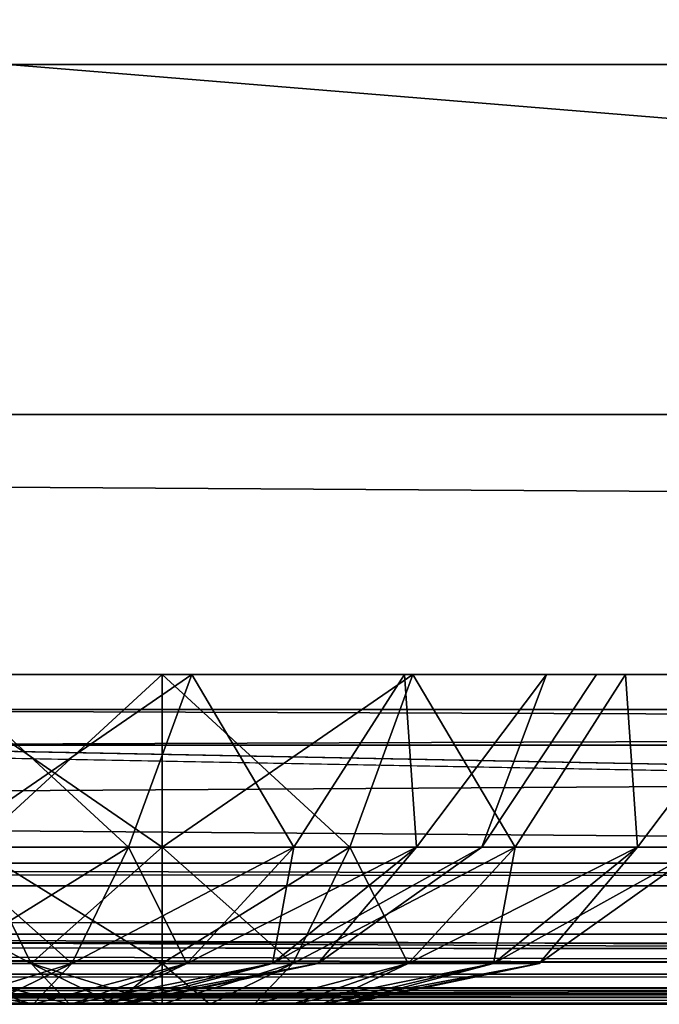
# Model space of a CAD drawing. Header units: millimetres. Extents: x -125 to 125, y -4 to 53.
# Tile 22 of 140: x -83.73 to -81.56, y -2 to 1.34. Entities that reach past the tile are written whole.
import ezdxf

# ---------------------------------------------------------------- set-up
doc = ezdxf.new("R2010")
doc.units = ezdxf.units.MM
doc.header["$LTSCALE"] = 65.185185
for name, color, linetype in [('1', 7, 'CONTINUOUS'), ('14', 7, 'CONTINUOUS'), ('169', 7, 'CONTINUOUS'), ('170', 7, 'CONTINUOUS'), ('171', 7, 'CONTINUOUS'), ('18', 7, 'CONTINUOUS'), ('2', 7, 'CONTINUOUS'), ('20', 7, 'CONTINUOUS'), ('205', 7, 'CONTINUOUS'), ('207', 7, 'CONTINUOUS'), ('209', 7, 'CONTINUOUS'), ('211', 7, 'CONTINUOUS'), ('224', 7, 'CONTINUOUS'), ('225', 7, 'CONTINUOUS'), ('230', 7, 'CONTINUOUS'), ('231', 7, 'CONTINUOUS'), ('257', 7, 'CONTINUOUS'), ('258', 7, 'CONTINUOUS'), ('4', 7, 'CONTINUOUS'), ('505', 7, 'CONTINUOUS'), ('507', 7, 'CONTINUOUS'), ('509', 7, 'CONTINUOUS'), ('6', 7, 'CONTINUOUS')]:
    doc.layers.add(name, color=color, linetype=linetype)

msp = doc.modelspace()

# ---------------------------------------------------------------- linework, layer by layer
at = {"layer": '1', "color": 7, "linetype": 'Continuous'}
for points in [[(-123.8345, -2, -124.334), (-41.8745, -2, -124.334), (-122.9176, -2, -122.9176), (-123.8345, -2, -124.334)], [(-68.5248, -2, 122.5202), (-123.8345, -2, 124.334), (-95.8279, -2, 122.6915), (-68.5248, -2, 122.5202)], [(-42.0544, -2, 123.1456), (-123.8345, -2, 124.334), (-68.5248, -2, 122.5202), (-42.0544, -2, 123.1456)], [(-42.0544, -2, 123.762), (-123.8345, -2, 124.334), (-42.0544, -2, 123.1456), (-42.0544, -2, 123.762)], [(-42.0073, -2, 124.0654), (-123.8345, -2, 124.334), (-42.0544, -2, 123.762), (-42.0073, -2, 124.0654)], [(-41.8745, -2, 124.334), (-123.8345, -2, 124.334), (-42.0073, -2, 124.0654), (-41.8745, -2, 124.334)], [(-122.9176, -2, -122.9176), (-41.8745, -2, -124.334), (-95.8564, -2, -122.6916), (-122.9176, -2, -122.9176)], [(-95.8564, -2, -122.6916), (-41.8745, -2, -124.334), (-68.7932, -2, -122.5215), (-95.8564, -2, -122.6916)]]:
    msp.add_3dface(points, dxfattribs=at)
at = {"layer": '14', "color": 7, "linetype": 'Continuous'}
for points in [[(-123.8345, -1.5218, -124.8336), (123.8345, -1.5218, -124.8336), (123.8345, -1.7623, -124.7597), (-123.8345, -1.5218, -124.8336)], [(-123.8345, -1.5218, -124.8336), (123.8345, -1.7623, -124.7597), (-123.8345, -1.7623, -124.7597), (-123.8345, -1.5218, -124.8336)], [(123.8345, -1.7623, -124.7597), (123.8345, -1.9366, -124.5777), (-123.8345, -1.7623, -124.7597), (123.8345, -1.7623, -124.7597)], [(41.0668, -1.9508, -124.5504), (38.9332, -1.9508, -124.5504), (-123.8345, -1.7623, -124.7597), (41.0668, -1.9508, -124.5504)], [(123.8345, -1.9366, -124.5777), (41.0668, -1.9508, -124.5504), (-123.8345, -1.7623, -124.7597), (123.8345, -1.9366, -124.5777)], [(-123.8345, -1.9366, -124.5777), (-123.8345, -1.7623, -124.7597), (-41.0668, -1.9508, -124.5504), (-123.8345, -1.9366, -124.5777)], [(-38.9332, -1.9508, -124.5504), (-41.0668, -1.9508, -124.5504), (-123.8345, -1.7623, -124.7597), (-38.9332, -1.9508, -124.5504)], [(38.9332, -1.9508, -124.5504), (-38.9332, -1.9508, -124.5504), (-123.8345, -1.7623, -124.7597), (38.9332, -1.9508, -124.5504)], [(-41.8745, -2, -124.334), (-123.8345, -1.9366, -124.5777), (-41.7134, -1.9917, -124.425), (-41.8745, -2, -124.334)], [(-41.8745, -2, -124.334), (-123.8345, -2, -124.334), (-123.8345, -1.9366, -124.5777), (-41.8745, -2, -124.334)], [(-41.2741, -1.9561, -124.539), (-123.8345, -1.9366, -124.5777), (-41.0668, -1.9508, -124.5504), (-41.2741, -1.9561, -124.539)], [(-41.4902, -1.9714, -124.5008), (-123.8345, -1.9366, -124.5777), (-41.2741, -1.9561, -124.539), (-41.4902, -1.9714, -124.5008)], [(-41.7134, -1.9917, -124.425), (-123.8345, -1.9366, -124.5777), (-41.4902, -1.9714, -124.5008), (-41.7134, -1.9917, -124.425)]]:
    msp.add_3dface(points, dxfattribs=at)
at = {"layer": '169', "color": 7, "linetype": 'Continuous'}
for points in [[(-83.7917, -2, 45.1872), (-83.6923, -2, 45.0577), (-83.7917, -2, 45.8128), (-83.7917, -2, 45.1872)], [(-83.7917, -2, 45.8128), (-83.6923, -2, 45.0577), (-83.6923, -2, 45.9423), (-83.7917, -2, 45.8128)], [(-83.6923, -2, 45.0577), (-83.5628, -2, 44.9583), (-83.6923, -2, 45.9423), (-83.6923, -2, 45.0577)], [(-83.6923, -2, 45.9423), (-83.5628, -2, 44.9583), (-83.5628, -2, 46.0417), (-83.6923, -2, 45.9423)], [(-83.5628, -2, 46.0417), (-83.4119, -2, 44.8958), (-83.4119, -2, 46.1042), (-83.5628, -2, 46.0417)], [(-83.5628, -2, 44.9583), (-83.4119, -2, 44.8958), (-83.5628, -2, 46.0417), (-83.5628, -2, 44.9583)], [(-83.4119, -2, 44.8958), (-83.25, -2, 44.8744), (-83.4119, -2, 46.1042), (-83.4119, -2, 44.8958)], [(-83.4119, -2, 46.1042), (-83.25, -2, 44.8744), (-83.25, -2, 46.1256), (-83.4119, -2, 46.1042)], [(-83.25, -2, 46.1256), (-83.25, -2, 44.8744), (-83.0881, -2, 44.8958), (-83.25, -2, 46.1256)], [(-83.0881, -2, 46.1042), (-83.25, -2, 46.1256), (-83.0881, -2, 44.8958), (-83.0881, -2, 46.1042)], [(-82.9372, -2, 44.9583), (-83.0881, -2, 46.1042), (-83.0881, -2, 44.8958), (-82.9372, -2, 44.9583)], [(-82.9372, -2, 46.0417), (-83.0881, -2, 46.1042), (-82.9372, -2, 44.9583), (-82.9372, -2, 46.0417)], [(-82.8077, -2, 45.0577), (-82.9372, -2, 46.0417), (-82.9372, -2, 44.9583), (-82.8077, -2, 45.0577)], [(-82.8077, -2, 45.9423), (-82.9372, -2, 46.0417), (-82.8077, -2, 45.0577), (-82.8077, -2, 45.9423)], [(-82.7083, -2, 45.8128), (-82.8077, -2, 45.9423), (-82.7083, -2, 45.1872), (-82.7083, -2, 45.8128)], [(-82.7083, -2, 45.1872), (-82.8077, -2, 45.9423), (-82.8077, -2, 45.0577), (-82.7083, -2, 45.1872)], [(-82.6458, -2, 45.6619), (-82.7083, -2, 45.8128), (-82.6458, -2, 45.3381), (-82.6458, -2, 45.6619)], [(-82.6458, -2, 45.3381), (-82.7083, -2, 45.8128), (-82.7083, -2, 45.1872), (-82.6458, -2, 45.3381)], [(-82.6244, -2, 45.5), (-82.6458, -2, 45.6619), (-82.6458, -2, 45.3381), (-82.6244, -2, 45.5)]]:
    msp.add_3dface(points, dxfattribs=at)
at = {"layer": '170', "color": 7, "linetype": 'Continuous'}
for points in [[(-83.25, -0.8814, 47.723), (-82.6131, -1.4666, 47.2498), (-82.3993, -0.8814, 47.5538), (-83.25, -0.8814, 47.723)], [(-83.25, -1.4666, 47.3621), (-82.6131, -1.4666, 47.2498), (-83.25, -0.8814, 47.723), (-83.25, -1.4666, 47.3621)], [(-83.25, -1.4666, 43.6379), (-83.25, -0.8814, 43.277), (-82.3993, -0.8814, 43.4462), (-83.25, -1.4666, 43.6379)], [(-82.6131, -1.4666, 43.7502), (-83.25, -1.4666, 43.6379), (-82.3993, -0.8814, 43.4462), (-82.6131, -1.4666, 43.7502)], [(-82.0531, -1.4666, 44.0736), (-82.6131, -1.4666, 43.7502), (-82.3993, -0.8814, 43.4462), (-82.0531, -1.4666, 44.0736)], [(-82.6131, -1.4666, 47.2498), (-82.0531, -1.4666, 46.9264), (-82.3993, -0.8814, 47.5538), (-82.6131, -1.4666, 47.2498)], [(-81.6781, -0.8814, 43.9281), (-82.0531, -1.4666, 44.0736), (-82.3993, -0.8814, 43.4462), (-81.6781, -0.8814, 43.9281)], [(-82.3993, -0.8814, 47.5538), (-82.0531, -1.4666, 46.9264), (-81.6781, -0.8814, 47.0719), (-82.3993, -0.8814, 47.5538)], [(-81.6374, -1.4666, 44.569), (-82.0531, -1.4666, 44.0736), (-81.6781, -0.8814, 43.9281), (-81.6374, -1.4666, 44.569)], [(-82.0531, -1.4666, 46.9264), (-81.6374, -1.4666, 46.431), (-81.6781, -0.8814, 47.0719), (-82.0531, -1.4666, 46.9264)], [(-81.1962, -0.8814, 44.6493), (-81.6374, -1.4666, 44.569), (-81.6781, -0.8814, 43.9281), (-81.1962, -0.8814, 44.6493)], [(-81.6781, -0.8814, 47.0719), (-81.6374, -1.4666, 46.431), (-81.1962, -0.8814, 46.3507), (-81.6781, -0.8814, 47.0719)], [(-81.4162, -1.4666, 45.1767), (-81.6374, -1.4666, 44.569), (-81.1962, -0.8814, 44.6493), (-81.4162, -1.4666, 45.1767)], [(-81.6374, -1.4666, 46.431), (-81.4162, -1.4666, 45.8233), (-81.1962, -0.8814, 46.3507), (-81.6374, -1.4666, 46.431)], [(-82.806, -1.8612, 44.28), (-83.25, -1.8612, 44.2017), (-82.6131, -1.4666, 43.7502), (-82.806, -1.8612, 44.28)], [(-83.25, -1.8612, 44.2017), (-83.25, -1.4666, 43.6379), (-82.6131, -1.4666, 43.7502), (-83.25, -1.8612, 44.2017)], [(-83.25, -1.4666, 47.3621), (-82.806, -1.8612, 46.72), (-82.6131, -1.4666, 47.2498), (-83.25, -1.4666, 47.3621)], [(-83.25, -1.8612, 46.7983), (-82.806, -1.8612, 46.72), (-83.25, -1.4666, 47.3621), (-83.25, -1.8612, 46.7983)], [(-82.4155, -1.8612, 44.5055), (-82.806, -1.8612, 44.28), (-82.0531, -1.4666, 44.0736), (-82.4155, -1.8612, 44.5055)], [(-82.0531, -1.4666, 44.0736), (-82.806, -1.8612, 44.28), (-82.6131, -1.4666, 43.7502), (-82.0531, -1.4666, 44.0736)], [(-82.806, -1.8612, 46.72), (-82.4155, -1.8612, 46.4945), (-82.6131, -1.4666, 47.2498), (-82.806, -1.8612, 46.72)], [(-82.6131, -1.4666, 47.2498), (-82.4155, -1.8612, 46.4945), (-82.0531, -1.4666, 46.9264), (-82.6131, -1.4666, 47.2498)], [(-81.6374, -1.4666, 44.569), (-82.4155, -1.8612, 44.5055), (-82.0531, -1.4666, 44.0736), (-81.6374, -1.4666, 44.569)], [(-82.1257, -1.8612, 44.8509), (-82.4155, -1.8612, 44.5055), (-81.6374, -1.4666, 44.569), (-82.1257, -1.8612, 44.8509)], [(-82.4155, -1.8612, 46.4945), (-82.1257, -1.8612, 46.1491), (-82.0531, -1.4666, 46.9264), (-82.4155, -1.8612, 46.4945)], [(-81.4162, -1.4666, 45.1767), (-82.1257, -1.8612, 44.8509), (-81.6374, -1.4666, 44.569), (-81.4162, -1.4666, 45.1767)], [(-81.9715, -1.8612, 45.2746), (-82.1257, -1.8612, 44.8509), (-81.4162, -1.4666, 45.1767), (-81.9715, -1.8612, 45.2746)], [(-82.0531, -1.4666, 46.9264), (-82.1257, -1.8612, 46.1491), (-81.6374, -1.4666, 46.431), (-82.0531, -1.4666, 46.9264)], [(-82.1257, -1.8612, 46.1491), (-81.9715, -1.8612, 45.7254), (-81.6374, -1.4666, 46.431), (-82.1257, -1.8612, 46.1491)], [(-81.9715, -1.8612, 45.7254), (-81.9715, -1.8612, 45.2746), (-81.4162, -1.4666, 45.8233), (-81.9715, -1.8612, 45.7254)], [(-81.6374, -1.4666, 46.431), (-81.9715, -1.8612, 45.7254), (-81.4162, -1.4666, 45.8233), (-81.6374, -1.4666, 46.431)], [(-81.4162, -1.4666, 45.8233), (-81.9715, -1.8612, 45.2746), (-81.4162, -1.4666, 45.1767), (-81.4162, -1.4666, 45.8233)], [(-83.25, -1.8612, 46.7983), (-83.0881, -2, 46.1042), (-82.806, -1.8612, 46.72), (-83.25, -1.8612, 46.7983)], [(-83.25, -2, 46.1256), (-83.0881, -2, 46.1042), (-83.25, -1.8612, 46.7983), (-83.25, -2, 46.1256)], [(-82.806, -1.8612, 44.28), (-83.25, -2, 44.8744), (-83.25, -1.8612, 44.2017), (-82.806, -1.8612, 44.28)], [(-83.0881, -2, 44.8958), (-83.25, -2, 44.8744), (-82.806, -1.8612, 44.28), (-83.0881, -2, 44.8958)], [(-83.0881, -2, 46.1042), (-82.9372, -2, 46.0417), (-82.806, -1.8612, 46.72), (-83.0881, -2, 46.1042)], [(-82.9372, -2, 44.9583), (-83.0881, -2, 44.8958), (-82.806, -1.8612, 44.28), (-82.9372, -2, 44.9583)], [(-82.806, -1.8612, 46.72), (-82.9372, -2, 46.0417), (-82.4155, -1.8612, 46.4945), (-82.806, -1.8612, 46.72)], [(-82.9372, -2, 46.0417), (-82.8077, -2, 45.9423), (-82.4155, -1.8612, 46.4945), (-82.9372, -2, 46.0417)], [(-82.4155, -1.8612, 44.5055), (-82.9372, -2, 44.9583), (-82.806, -1.8612, 44.28), (-82.4155, -1.8612, 44.5055)], [(-82.8077, -2, 45.0577), (-82.9372, -2, 44.9583), (-82.4155, -1.8612, 44.5055), (-82.8077, -2, 45.0577)], [(-82.8077, -2, 45.9423), (-82.7083, -2, 45.8128), (-82.4155, -1.8612, 46.4945), (-82.8077, -2, 45.9423)], [(-82.1257, -1.8612, 44.8509), (-82.8077, -2, 45.0577), (-82.4155, -1.8612, 44.5055), (-82.1257, -1.8612, 44.8509)], [(-82.7083, -2, 45.1872), (-82.8077, -2, 45.0577), (-82.1257, -1.8612, 44.8509), (-82.7083, -2, 45.1872)], [(-82.4155, -1.8612, 46.4945), (-82.7083, -2, 45.8128), (-82.1257, -1.8612, 46.1491), (-82.4155, -1.8612, 46.4945)], [(-82.7083, -2, 45.8128), (-82.6458, -2, 45.6619), (-82.1257, -1.8612, 46.1491), (-82.7083, -2, 45.8128)], [(-81.9715, -1.8612, 45.2746), (-82.7083, -2, 45.1872), (-82.1257, -1.8612, 44.8509), (-81.9715, -1.8612, 45.2746)], [(-82.6458, -2, 45.3381), (-82.7083, -2, 45.1872), (-81.9715, -1.8612, 45.2746), (-82.6458, -2, 45.3381)], [(-82.6244, -2, 45.5), (-82.6458, -2, 45.3381), (-81.9715, -1.8612, 45.2746), (-82.6244, -2, 45.5)], [(-82.1257, -1.8612, 46.1491), (-82.6458, -2, 45.6619), (-81.9715, -1.8612, 45.7254), (-82.1257, -1.8612, 46.1491)], [(-82.6458, -2, 45.6619), (-82.6244, -2, 45.5), (-81.9715, -1.8612, 45.7254), (-82.6458, -2, 45.6619)], [(-81.9715, -1.8612, 45.7254), (-82.6244, -2, 45.5), (-81.9715, -1.8612, 45.2746), (-81.9715, -1.8612, 45.7254)]]:
    msp.add_3dface(points, dxfattribs=at)
at = {"layer": '171', "color": 7, "linetype": 'Continuous'}
for points in [[(-83.25, -0.8814, 43.277), (-83.8869, -1.4666, 43.7502), (-84.1007, -0.8814, 43.4462), (-83.25, -0.8814, 43.277)], [(-83.8869, -1.4666, 47.2498), (-83.25, -1.4666, 47.3621), (-84.1007, -0.8814, 47.5538), (-83.8869, -1.4666, 47.2498)], [(-83.25, -1.4666, 47.3621), (-83.25, -0.8814, 47.723), (-84.1007, -0.8814, 47.5538), (-83.25, -1.4666, 47.3621)], [(-83.25, -0.8814, 43.277), (-83.25, -1.4666, 43.6379), (-83.8869, -1.4666, 43.7502), (-83.25, -0.8814, 43.277)], [(-84.0845, -1.8612, 46.4945), (-83.694, -1.8612, 46.72), (-84.4469, -1.4666, 46.9264), (-84.0845, -1.8612, 46.4945)], [(-84.4469, -1.4666, 46.9264), (-83.694, -1.8612, 46.72), (-83.8869, -1.4666, 47.2498), (-84.4469, -1.4666, 46.9264)], [(-83.694, -1.8612, 44.28), (-84.0845, -1.8612, 44.5055), (-83.8869, -1.4666, 43.7502), (-83.694, -1.8612, 44.28)], [(-83.25, -1.4666, 43.6379), (-83.694, -1.8612, 44.28), (-83.8869, -1.4666, 43.7502), (-83.25, -1.4666, 43.6379)], [(-83.694, -1.8612, 46.72), (-83.25, -1.8612, 46.7983), (-83.8869, -1.4666, 47.2498), (-83.694, -1.8612, 46.72)], [(-83.25, -1.8612, 46.7983), (-83.25, -1.4666, 47.3621), (-83.8869, -1.4666, 47.2498), (-83.25, -1.8612, 46.7983)], [(-83.25, -1.4666, 43.6379), (-83.25, -1.8612, 44.2017), (-83.694, -1.8612, 44.28), (-83.25, -1.4666, 43.6379)], [(-83.7917, -2, 45.8128), (-83.6923, -2, 45.9423), (-84.3743, -1.8612, 46.1491), (-83.7917, -2, 45.8128)], [(-84.3743, -1.8612, 46.1491), (-83.6923, -2, 45.9423), (-84.0845, -1.8612, 46.4945), (-84.3743, -1.8612, 46.1491)], [(-83.6923, -2, 45.0577), (-83.7917, -2, 45.1872), (-84.0845, -1.8612, 44.5055), (-83.6923, -2, 45.0577)], [(-83.694, -1.8612, 44.28), (-83.5628, -2, 44.9583), (-84.0845, -1.8612, 44.5055), (-83.694, -1.8612, 44.28)], [(-83.5628, -2, 44.9583), (-83.6923, -2, 45.0577), (-84.0845, -1.8612, 44.5055), (-83.5628, -2, 44.9583)], [(-83.6923, -2, 45.9423), (-83.5628, -2, 46.0417), (-84.0845, -1.8612, 46.4945), (-83.6923, -2, 45.9423)], [(-84.0845, -1.8612, 46.4945), (-83.5628, -2, 46.0417), (-83.694, -1.8612, 46.72), (-84.0845, -1.8612, 46.4945)], [(-83.25, -1.8612, 44.2017), (-83.4119, -2, 44.8958), (-83.694, -1.8612, 44.28), (-83.25, -1.8612, 44.2017)], [(-83.4119, -2, 44.8958), (-83.5628, -2, 44.9583), (-83.694, -1.8612, 44.28), (-83.4119, -2, 44.8958)], [(-83.5628, -2, 46.0417), (-83.4119, -2, 46.1042), (-83.694, -1.8612, 46.72), (-83.5628, -2, 46.0417)], [(-83.4119, -2, 46.1042), (-83.25, -2, 46.1256), (-83.694, -1.8612, 46.72), (-83.4119, -2, 46.1042)], [(-83.25, -2, 46.1256), (-83.25, -1.8612, 46.7983), (-83.694, -1.8612, 46.72), (-83.25, -2, 46.1256)], [(-83.25, -2, 44.8744), (-83.4119, -2, 44.8958), (-83.25, -1.8612, 44.2017), (-83.25, -2, 44.8744)]]:
    msp.add_3dface(points, dxfattribs=at)
at = {"layer": '18', "color": 7, "linetype": 'Continuous'}
for points in [[(123.8345, -1.5218, 124.8336), (-123.8345, -1.5218, 124.8336), (-123.8345, -1.7623, 124.7597), (123.8345, -1.5218, 124.8336)], [(123.8345, -1.5218, 124.8336), (-123.8345, -1.7623, 124.7597), (123.8345, -1.7623, 124.7597), (123.8345, -1.5218, 124.8336)], [(-123.8345, -1.7623, 124.7597), (-123.8345, -1.9366, 124.5777), (123.8345, -1.7623, 124.7597), (-123.8345, -1.7623, 124.7597)], [(-123.8345, -1.9366, 124.5777), (-41.0668, -1.9508, 124.5504), (123.8345, -1.7623, 124.7597), (-123.8345, -1.9366, 124.5777)], [(-123.8345, -1.9366, 124.5777), (-123.8345, -2, 124.334), (-41.0668, -1.9508, 124.5504), (-123.8345, -1.9366, 124.5777)], [(-41.0668, -1.9508, 124.5504), (-123.8345, -2, 124.334), (-41.2731, -1.956, 124.5391), (-41.0668, -1.9508, 124.5504)], [(-41.2731, -1.956, 124.5391), (-123.8345, -2, 124.334), (-41.5021, -1.9724, 124.4978), (-41.2731, -1.956, 124.5391)], [(-41.5021, -1.9724, 124.4978), (-123.8345, -2, 124.334), (-41.7201, -1.9922, 124.422), (-41.5021, -1.9724, 124.4978)], [(-123.8345, -2, 124.334), (-41.8745, -2, 124.334), (-41.7201, -1.9922, 124.422), (-123.8345, -2, 124.334)]]:
    msp.add_3dface(points, dxfattribs=at)
at = {"layer": '2', "color": 7, "linetype": 'Continuous'}
for points in [[(-123.901, 0, 124.9), (123.901, 0, 124.9), (-123.901, 0, -124.9), (-123.901, 0, 124.9)], [(-123.901, 0, -124.9), (123.901, 0, 124.9), (123.901, 0, -124.9), (-123.901, 0, -124.9)]]:
    msp.add_3dface(points, dxfattribs=at)
at = {"layer": '20', "color": 7, "linetype": 'Continuous'}
for points in [[(17.1336, -1, 120.1095), (-120.6472, -1, 119.9336), (120.6472, -1, 119.9336), (17.1336, -1, 120.1095)], [(-17.1336, -1, -120.1095), (-120.6472, -1, -119.9336), (-120.5945, -1, -120.2479), (-17.1336, -1, -120.1095)], [(120.6472, -1, -119.9336), (-120.6472, -1, -119.9336), (-17.1336, -1, -120.1095), (120.6472, -1, -119.9336)], [(120.3783, -1, -85.6675), (-120.6472, -1, -119.9336), (120.6472, -1, -119.9336), (120.3783, -1, -85.6675)], [(-120.3783, -1, -85.6675), (-120.6472, -1, -119.9336), (120.3783, -1, -85.6675), (-120.3783, -1, -85.6675)], [(-17.1336, -1, 120.1095), (-120.6472, -1, 119.9336), (17.1336, -1, 120.1095), (-17.1336, -1, 120.1095)], [(-51.4007, -1, 120.1991), (-120.6472, -1, 119.9336), (-17.1336, -1, 120.1095), (-51.4007, -1, 120.1991)], [(-120.5945, -1, 120.2479), (-120.6472, -1, 119.9336), (-51.4007, -1, 120.1991), (-120.5945, -1, 120.2479)], [(-120.6472, -1, 119.9336), (-120.3783, -1, 85.6675), (120.6472, -1, 119.9336), (-120.6472, -1, 119.9336)], [(-51.4007, -1, -120.1991), (-17.1336, -1, -120.1095), (-120.5945, -1, -120.2479), (-51.4007, -1, -120.1991)], [(-85.6675, -1, 120.3783), (-120.5945, -1, 120.2479), (-51.4007, -1, 120.1991), (-85.6675, -1, 120.3783)], [(-85.6675, -1, -120.3783), (-51.4007, -1, -120.1991), (-120.5945, -1, -120.2479), (-85.6675, -1, -120.3783)], [(120.1991, -1, -51.4007), (-120.3783, -1, -85.6675), (120.3783, -1, -85.6675), (120.1991, -1, -51.4007)], [(-120.1991, -1, -51.4007), (-120.3783, -1, -85.6675), (120.1991, -1, -51.4007), (-120.1991, -1, -51.4007)], [(120.6472, -1, 119.9336), (-120.3783, -1, 85.6675), (120.3783, -1, 85.6675), (120.6472, -1, 119.9336)], [(-120.3783, -1, 85.6675), (-120.1991, -1, 51.4007), (120.3783, -1, 85.6675), (-120.3783, -1, 85.6675)], [(-120.1991, -1, 51.4007), (-120.1095, -1, 17.1336), (120.1991, -1, 51.4007), (-120.1991, -1, 51.4007)], [(120.1095, -1, -17.1336), (-120.1991, -1, -51.4007), (120.1991, -1, -51.4007), (120.1095, -1, -17.1336)], [(-120.1095, -1, -17.1336), (-120.1991, -1, -51.4007), (120.1095, -1, -17.1336), (-120.1095, -1, -17.1336)], [(120.3783, -1, 85.6675), (-120.1991, -1, 51.4007), (120.1991, -1, 51.4007), (120.3783, -1, 85.6675)], [(120.1095, -1, 17.1336), (-120.1095, -1, -17.1336), (120.1095, -1, -17.1336), (120.1095, -1, 17.1336)], [(-120.1095, -1, 17.1336), (-120.1095, -1, -17.1336), (120.1095, -1, 17.1336), (-120.1095, -1, 17.1336)], [(120.1991, -1, 51.4007), (-120.1095, -1, 17.1336), (120.1095, -1, 17.1336), (120.1991, -1, 51.4007)]]:
    msp.add_3dface(points, dxfattribs=at)
at = {"layer": '205', "color": 7, "linetype": 'Continuous'}
for points in [[(-85.6675, -1, 120.3783), (-51.4007, -1, 120.1991), (-84.8372, -1.1213, 120.4942), (-85.6675, -1, 120.3783)], [(-84.8372, -1.1213, 120.4942), (-51.4007, -1, 120.1991), (-49.5959, -1.1213, 120.3134), (-84.8372, -1.1213, 120.4942)]]:
    msp.add_3dface(points, dxfattribs=at)
at = {"layer": '207', "color": 7, "linetype": 'Continuous'}
for points in [[(-52.2724, -1.1213, -120.3239), (-85.6675, -1, -120.3783), (-86.1635, -1.1213, -120.5029), (-52.2724, -1.1213, -120.3239)], [(-51.4007, -1, -120.1991), (-85.6675, -1, -120.3783), (-52.2724, -1.1213, -120.3239), (-51.4007, -1, -120.1991)]]:
    msp.add_3dface(points, dxfattribs=at)
at = {"layer": '209', "color": 7, "linetype": 'Continuous'}
for points in [[(-60.452, -1.5981, -120.9804), (-120.0561, -1.1213, -120.7696), (-120.6273, -1.4734, -121.1984), (-60.452, -1.5981, -120.9804)], [(-86.1635, -1.1213, -120.5029), (-120.0561, -1.1213, -120.7696), (-60.452, -1.5981, -120.9804), (-86.1635, -1.1213, -120.5029)], [(-52.2724, -1.1213, -120.3239), (-86.1635, -1.1213, -120.5029), (-60.452, -1.5981, -120.9804), (-52.2724, -1.1213, -120.3239)], [(-120.8934, -1.5978, -121.3982), (-60.452, -1.5981, -120.9804), (-120.6273, -1.4734, -121.1984), (-120.8934, -1.5978, -121.3982)], [(-121.2886, -1.7463, -121.6948), (-60.9384, -1.898, -121.7069), (-120.8934, -1.5978, -121.3982), (-121.2886, -1.7463, -121.6948)], [(-120.8934, -1.5978, -121.3982), (-60.9384, -1.898, -121.7069), (-60.452, -1.5981, -120.9804), (-120.8934, -1.5978, -121.3982)], [(-121.8706, -1.8979, -122.1317), (-60.9384, -1.898, -121.7069), (-121.2886, -1.7463, -121.6948), (-121.8706, -1.8979, -122.1317)], [(-95.8564, -2, -122.6916), (-68.7932, -2, -122.5215), (-121.8706, -1.8979, -122.1317), (-95.8564, -2, -122.6916)], [(-121.8706, -1.8979, -122.1317), (-68.7932, -2, -122.5215), (-60.9384, -1.898, -121.7069), (-121.8706, -1.8979, -122.1317)]]:
    msp.add_3dface(points, dxfattribs=at)
at = {"layer": '211', "color": 7, "linetype": 'Continuous'}
for points in [[(-84.8372, -1.1213, 120.4942), (-60.452, -1.5981, 120.9804), (-120.8934, -1.5978, 121.3982), (-84.8372, -1.1213, 120.4942)], [(-84.8372, -1.1213, 120.4942), (-49.5959, -1.1213, 120.3134), (-60.452, -1.5981, 120.9804), (-84.8372, -1.1213, 120.4942)], [(-120.8934, -1.5978, 121.3982), (-60.9384, -1.898, 121.7069), (-120.95, -1.6216, 121.4407), (-120.8934, -1.5978, 121.3982)], [(-60.452, -1.5981, 120.9804), (-60.9384, -1.898, 121.7069), (-120.8934, -1.5978, 121.3982), (-60.452, -1.5981, 120.9804)], [(-120.95, -1.6216, 121.4407), (-60.9384, -1.898, 121.7069), (-121.2886, -1.7463, 121.6948), (-120.95, -1.6216, 121.4407)], [(-60.9384, -1.898, 121.7069), (-121.8706, -1.8979, 122.1317), (-121.2886, -1.7463, 121.6948), (-60.9384, -1.898, 121.7069)], [(-60.9384, -1.898, 121.7069), (-95.8279, -2, 122.6915), (-121.8706, -1.8979, 122.1317), (-60.9384, -1.898, 121.7069)], [(-68.5248, -2, 122.5202), (-95.8279, -2, 122.6915), (-60.9384, -1.898, 121.7069), (-68.5248, -2, 122.5202)]]:
    msp.add_3dface(points, dxfattribs=at)
at = {"layer": '224', "color": 7, "linetype": 'Continuous'}
for points in [[(-83.6872, -2, -45.5417), (-83.8381, -2, -44.3958), (-83.8381, -2, -45.6042), (-83.6872, -2, -45.5417)], [(-83.6872, -2, -44.4583), (-83.8381, -2, -44.3958), (-83.6872, -2, -45.5417), (-83.6872, -2, -44.4583)], [(-83.5577, -2, -45.4423), (-83.6872, -2, -44.4583), (-83.6872, -2, -45.5417), (-83.5577, -2, -45.4423)], [(-83.5577, -2, -44.5577), (-83.6872, -2, -44.4583), (-83.5577, -2, -45.4423), (-83.5577, -2, -44.5577)], [(-83.4583, -2, -45.3128), (-83.5577, -2, -44.5577), (-83.5577, -2, -45.4423), (-83.4583, -2, -45.3128)], [(-83.4583, -2, -44.6872), (-83.5577, -2, -44.5577), (-83.4583, -2, -45.3128), (-83.4583, -2, -44.6872)], [(-83.3958, -2, -44.8381), (-83.4583, -2, -44.6872), (-83.3958, -2, -45.1619), (-83.3958, -2, -44.8381)], [(-83.3958, -2, -45.1619), (-83.4583, -2, -44.6872), (-83.4583, -2, -45.3128), (-83.3958, -2, -45.1619)], [(-83.3744, -2, -45), (-83.3958, -2, -44.8381), (-83.3958, -2, -45.1619), (-83.3744, -2, -45)]]:
    msp.add_3dface(points, dxfattribs=at)
at = {"layer": '225', "color": 7, "linetype": 'Continuous'}
for points in [[(-83.3631, -1.4666, -46.7498), (-84, -1.4666, -46.8621), (-83.1493, -0.8814, -47.0538), (-83.3631, -1.4666, -46.7498)], [(-84, -1.4666, -46.8621), (-84, -0.8814, -47.223), (-83.1493, -0.8814, -47.0538), (-84, -1.4666, -46.8621)], [(-84, -1.4666, -43.1379), (-83.3631, -1.4666, -43.2502), (-84, -0.8814, -42.777), (-84, -1.4666, -43.1379)], [(-84, -0.8814, -42.777), (-83.3631, -1.4666, -43.2502), (-83.1493, -0.8814, -42.9462), (-84, -0.8814, -42.777)], [(-82.8031, -1.4666, -46.4264), (-83.3631, -1.4666, -46.7498), (-83.1493, -0.8814, -47.0538), (-82.8031, -1.4666, -46.4264)], [(-83.3631, -1.4666, -43.2502), (-82.8031, -1.4666, -43.5736), (-83.1493, -0.8814, -42.9462), (-83.3631, -1.4666, -43.2502)], [(-83.1493, -0.8814, -42.9462), (-82.8031, -1.4666, -43.5736), (-82.4281, -0.8814, -43.4281), (-83.1493, -0.8814, -42.9462)], [(-82.4281, -0.8814, -46.5719), (-82.8031, -1.4666, -46.4264), (-83.1493, -0.8814, -47.0538), (-82.4281, -0.8814, -46.5719)], [(-82.3874, -1.4666, -45.931), (-82.8031, -1.4666, -46.4264), (-82.4281, -0.8814, -46.5719), (-82.3874, -1.4666, -45.931)], [(-82.8031, -1.4666, -43.5736), (-82.3874, -1.4666, -44.069), (-82.4281, -0.8814, -43.4281), (-82.8031, -1.4666, -43.5736)], [(-82.4281, -0.8814, -43.4281), (-82.3874, -1.4666, -44.069), (-81.9462, -0.8814, -44.1493), (-82.4281, -0.8814, -43.4281)], [(-81.9462, -0.8814, -45.8507), (-82.3874, -1.4666, -45.931), (-82.4281, -0.8814, -46.5719), (-81.9462, -0.8814, -45.8507)], [(-82.3874, -1.4666, -44.069), (-82.1662, -1.4666, -44.6767), (-81.9462, -0.8814, -44.1493), (-82.3874, -1.4666, -44.069)], [(-82.1662, -1.4666, -45.3233), (-82.3874, -1.4666, -45.931), (-81.9462, -0.8814, -45.8507), (-82.1662, -1.4666, -45.3233)], [(-82.1662, -1.4666, -44.6767), (-82.1662, -1.4666, -45.3233), (-81.777, -0.8814, -45), (-82.1662, -1.4666, -44.6767)], [(-81.9462, -0.8814, -44.1493), (-82.1662, -1.4666, -44.6767), (-81.777, -0.8814, -45), (-81.9462, -0.8814, -44.1493)], [(-81.777, -0.8814, -45), (-82.1662, -1.4666, -45.3233), (-81.9462, -0.8814, -45.8507), (-81.777, -0.8814, -45)], [(-84, -1.8612, -43.7017), (-83.556, -1.8612, -43.78), (-84, -1.4666, -43.1379), (-84, -1.8612, -43.7017)], [(-84, -1.4666, -43.1379), (-83.556, -1.8612, -43.78), (-83.3631, -1.4666, -43.2502), (-84, -1.4666, -43.1379)], [(-83.556, -1.8612, -46.22), (-84, -1.8612, -46.2983), (-83.3631, -1.4666, -46.7498), (-83.556, -1.8612, -46.22)], [(-84, -1.8612, -46.2983), (-84, -1.4666, -46.8621), (-83.3631, -1.4666, -46.7498), (-84, -1.8612, -46.2983)], [(-83.556, -1.8612, -43.78), (-83.1655, -1.8612, -44.0055), (-83.3631, -1.4666, -43.2502), (-83.556, -1.8612, -43.78)], [(-83.1655, -1.8612, -45.9945), (-83.556, -1.8612, -46.22), (-82.8031, -1.4666, -46.4264), (-83.1655, -1.8612, -45.9945)], [(-82.8031, -1.4666, -46.4264), (-83.556, -1.8612, -46.22), (-83.3631, -1.4666, -46.7498), (-82.8031, -1.4666, -46.4264)], [(-83.3631, -1.4666, -43.2502), (-83.1655, -1.8612, -44.0055), (-82.8031, -1.4666, -43.5736), (-83.3631, -1.4666, -43.2502)], [(-83.1655, -1.8612, -44.0055), (-82.8757, -1.8612, -44.3509), (-82.8031, -1.4666, -43.5736), (-83.1655, -1.8612, -44.0055)], [(-82.8757, -1.8612, -45.6491), (-83.1655, -1.8612, -45.9945), (-82.3874, -1.4666, -45.931), (-82.8757, -1.8612, -45.6491)], [(-82.3874, -1.4666, -45.931), (-83.1655, -1.8612, -45.9945), (-82.8031, -1.4666, -46.4264), (-82.3874, -1.4666, -45.931)], [(-82.7215, -1.8612, -45.2254), (-82.8757, -1.8612, -45.6491), (-82.1662, -1.4666, -45.3233), (-82.7215, -1.8612, -45.2254)], [(-82.8031, -1.4666, -43.5736), (-82.8757, -1.8612, -44.3509), (-82.3874, -1.4666, -44.069), (-82.8031, -1.4666, -43.5736)], [(-82.8757, -1.8612, -44.3509), (-82.7215, -1.8612, -44.7746), (-82.3874, -1.4666, -44.069), (-82.8757, -1.8612, -44.3509)], [(-82.1662, -1.4666, -45.3233), (-82.8757, -1.8612, -45.6491), (-82.3874, -1.4666, -45.931), (-82.1662, -1.4666, -45.3233)], [(-82.1662, -1.4666, -44.6767), (-82.7215, -1.8612, -45.2254), (-82.1662, -1.4666, -45.3233), (-82.1662, -1.4666, -44.6767)], [(-82.3874, -1.4666, -44.069), (-82.7215, -1.8612, -44.7746), (-82.1662, -1.4666, -44.6767), (-82.3874, -1.4666, -44.069)], [(-82.7215, -1.8612, -44.7746), (-82.7215, -1.8612, -45.2254), (-82.1662, -1.4666, -44.6767), (-82.7215, -1.8612, -44.7746)], [(-83.556, -1.8612, -46.22), (-84, -2, -45.6256), (-84, -1.8612, -46.2983), (-83.556, -1.8612, -46.22)], [(-84, -1.8612, -43.7017), (-83.8381, -2, -44.3958), (-83.556, -1.8612, -43.78), (-84, -1.8612, -43.7017)], [(-83.8381, -2, -45.6042), (-84, -2, -45.6256), (-83.556, -1.8612, -46.22), (-83.8381, -2, -45.6042)], [(-83.6872, -2, -45.5417), (-83.8381, -2, -45.6042), (-83.556, -1.8612, -46.22), (-83.6872, -2, -45.5417)], [(-83.8381, -2, -44.3958), (-83.6872, -2, -44.4583), (-83.556, -1.8612, -43.78), (-83.8381, -2, -44.3958)], [(-83.1655, -1.8612, -45.9945), (-83.6872, -2, -45.5417), (-83.556, -1.8612, -46.22), (-83.1655, -1.8612, -45.9945)], [(-83.5577, -2, -45.4423), (-83.6872, -2, -45.5417), (-83.1655, -1.8612, -45.9945), (-83.5577, -2, -45.4423)], [(-83.6872, -2, -44.4583), (-83.5577, -2, -44.5577), (-83.1655, -1.8612, -44.0055), (-83.6872, -2, -44.4583)], [(-83.556, -1.8612, -43.78), (-83.6872, -2, -44.4583), (-83.1655, -1.8612, -44.0055), (-83.556, -1.8612, -43.78)], [(-82.8757, -1.8612, -45.6491), (-83.5577, -2, -45.4423), (-83.1655, -1.8612, -45.9945), (-82.8757, -1.8612, -45.6491)], [(-83.5577, -2, -44.5577), (-83.4583, -2, -44.6872), (-83.1655, -1.8612, -44.0055), (-83.5577, -2, -44.5577)], [(-83.4583, -2, -45.3128), (-83.5577, -2, -45.4423), (-82.8757, -1.8612, -45.6491), (-83.4583, -2, -45.3128)], [(-83.4583, -2, -44.6872), (-83.3958, -2, -44.8381), (-82.8757, -1.8612, -44.3509), (-83.4583, -2, -44.6872)], [(-83.1655, -1.8612, -44.0055), (-83.4583, -2, -44.6872), (-82.8757, -1.8612, -44.3509), (-83.1655, -1.8612, -44.0055)], [(-82.7215, -1.8612, -45.2254), (-83.4583, -2, -45.3128), (-82.8757, -1.8612, -45.6491), (-82.7215, -1.8612, -45.2254)], [(-83.3958, -2, -45.1619), (-83.4583, -2, -45.3128), (-82.7215, -1.8612, -45.2254), (-83.3958, -2, -45.1619)], [(-83.3958, -2, -44.8381), (-83.3744, -2, -45), (-82.7215, -1.8612, -44.7746), (-83.3958, -2, -44.8381)], [(-82.8757, -1.8612, -44.3509), (-83.3958, -2, -44.8381), (-82.7215, -1.8612, -44.7746), (-82.8757, -1.8612, -44.3509)], [(-83.3744, -2, -45), (-83.3958, -2, -45.1619), (-82.7215, -1.8612, -45.2254), (-83.3744, -2, -45)], [(-82.7215, -1.8612, -44.7746), (-83.3744, -2, -45), (-82.7215, -1.8612, -45.2254), (-82.7215, -1.8612, -44.7746)]]:
    msp.add_3dface(points, dxfattribs=at)
at = {"layer": '230', "color": 7, "linetype": 'Continuous'}
for points in [[(-83.6872, -2, 54.9583), (-83.8381, -2, 56.1042), (-83.8381, -2, 54.8958), (-83.6872, -2, 54.9583)], [(-83.6872, -2, 56.0417), (-83.8381, -2, 56.1042), (-83.6872, -2, 54.9583), (-83.6872, -2, 56.0417)], [(-83.5577, -2, 55.9423), (-83.6872, -2, 56.0417), (-83.5577, -2, 55.0577), (-83.5577, -2, 55.9423)], [(-83.5577, -2, 55.0577), (-83.6872, -2, 56.0417), (-83.6872, -2, 54.9583), (-83.5577, -2, 55.0577)], [(-83.4583, -2, 55.8128), (-83.5577, -2, 55.9423), (-83.4583, -2, 55.1872), (-83.4583, -2, 55.8128)], [(-83.4583, -2, 55.1872), (-83.5577, -2, 55.9423), (-83.5577, -2, 55.0577), (-83.4583, -2, 55.1872)], [(-83.3958, -2, 55.6619), (-83.4583, -2, 55.8128), (-83.3958, -2, 55.3381), (-83.3958, -2, 55.6619)], [(-83.3958, -2, 55.3381), (-83.4583, -2, 55.8128), (-83.4583, -2, 55.1872), (-83.3958, -2, 55.3381)], [(-83.3744, -2, 55.5), (-83.3958, -2, 55.6619), (-83.3958, -2, 55.3381), (-83.3744, -2, 55.5)]]:
    msp.add_3dface(points, dxfattribs=at)
at = {"layer": '231', "color": 7, "linetype": 'Continuous'}
for points in [[(-84, -1.4666, 57.3621), (-83.3631, -1.4666, 57.2498), (-84, -0.8814, 57.723), (-84, -1.4666, 57.3621)], [(-84, -0.8814, 57.723), (-83.3631, -1.4666, 57.2498), (-83.1493, -0.8814, 57.5538), (-84, -0.8814, 57.723)], [(-84, -1.4666, 53.6379), (-84, -0.8814, 53.277), (-83.1493, -0.8814, 53.4462), (-84, -1.4666, 53.6379)], [(-83.3631, -1.4666, 53.7502), (-84, -1.4666, 53.6379), (-83.1493, -0.8814, 53.4462), (-83.3631, -1.4666, 53.7502)], [(-82.8031, -1.4666, 54.0736), (-83.3631, -1.4666, 53.7502), (-83.1493, -0.8814, 53.4462), (-82.8031, -1.4666, 54.0736)], [(-83.3631, -1.4666, 57.2498), (-82.8031, -1.4666, 56.9264), (-83.1493, -0.8814, 57.5538), (-83.3631, -1.4666, 57.2498)], [(-82.4281, -0.8814, 53.9281), (-82.8031, -1.4666, 54.0736), (-83.1493, -0.8814, 53.4462), (-82.4281, -0.8814, 53.9281)], [(-83.1493, -0.8814, 57.5538), (-82.8031, -1.4666, 56.9264), (-82.4281, -0.8814, 57.0719), (-83.1493, -0.8814, 57.5538)], [(-82.3874, -1.4666, 54.569), (-82.8031, -1.4666, 54.0736), (-82.4281, -0.8814, 53.9281), (-82.3874, -1.4666, 54.569)], [(-82.8031, -1.4666, 56.9264), (-82.3874, -1.4666, 56.431), (-82.4281, -0.8814, 57.0719), (-82.8031, -1.4666, 56.9264)], [(-81.9462, -0.8814, 54.6493), (-82.3874, -1.4666, 54.569), (-82.4281, -0.8814, 53.9281), (-81.9462, -0.8814, 54.6493)], [(-82.4281, -0.8814, 57.0719), (-82.3874, -1.4666, 56.431), (-81.9462, -0.8814, 56.3507), (-82.4281, -0.8814, 57.0719)], [(-82.1662, -1.4666, 55.1767), (-82.3874, -1.4666, 54.569), (-81.9462, -0.8814, 54.6493), (-82.1662, -1.4666, 55.1767)], [(-82.3874, -1.4666, 56.431), (-82.1662, -1.4666, 55.8233), (-81.9462, -0.8814, 56.3507), (-82.3874, -1.4666, 56.431)], [(-81.9462, -0.8814, 56.3507), (-82.1662, -1.4666, 55.8233), (-81.777, -0.8814, 55.5), (-81.9462, -0.8814, 56.3507)], [(-82.1662, -1.4666, 55.8233), (-82.1662, -1.4666, 55.1767), (-81.777, -0.8814, 55.5), (-82.1662, -1.4666, 55.8233)], [(-81.777, -0.8814, 55.5), (-82.1662, -1.4666, 55.1767), (-81.9462, -0.8814, 54.6493), (-81.777, -0.8814, 55.5)], [(-84, -1.8612, 56.7983), (-83.556, -1.8612, 56.72), (-84, -1.4666, 57.3621), (-84, -1.8612, 56.7983)], [(-84, -1.4666, 57.3621), (-83.556, -1.8612, 56.72), (-83.3631, -1.4666, 57.2498), (-84, -1.4666, 57.3621)], [(-83.556, -1.8612, 54.28), (-84, -1.8612, 54.2017), (-83.3631, -1.4666, 53.7502), (-83.556, -1.8612, 54.28)], [(-84, -1.8612, 54.2017), (-84, -1.4666, 53.6379), (-83.3631, -1.4666, 53.7502), (-84, -1.8612, 54.2017)], [(-83.556, -1.8612, 56.72), (-83.1655, -1.8612, 56.4945), (-83.3631, -1.4666, 57.2498), (-83.556, -1.8612, 56.72)], [(-83.1655, -1.8612, 54.5055), (-83.556, -1.8612, 54.28), (-82.8031, -1.4666, 54.0736), (-83.1655, -1.8612, 54.5055)], [(-82.8031, -1.4666, 54.0736), (-83.556, -1.8612, 54.28), (-83.3631, -1.4666, 53.7502), (-82.8031, -1.4666, 54.0736)], [(-83.3631, -1.4666, 57.2498), (-83.1655, -1.8612, 56.4945), (-82.8031, -1.4666, 56.9264), (-83.3631, -1.4666, 57.2498)], [(-83.1655, -1.8612, 56.4945), (-82.8757, -1.8612, 56.1491), (-82.8031, -1.4666, 56.9264), (-83.1655, -1.8612, 56.4945)], [(-82.8757, -1.8612, 54.8509), (-83.1655, -1.8612, 54.5055), (-82.3874, -1.4666, 54.569), (-82.8757, -1.8612, 54.8509)], [(-82.3874, -1.4666, 54.569), (-83.1655, -1.8612, 54.5055), (-82.8031, -1.4666, 54.0736), (-82.3874, -1.4666, 54.569)], [(-82.8031, -1.4666, 56.9264), (-82.8757, -1.8612, 56.1491), (-82.3874, -1.4666, 56.431), (-82.8031, -1.4666, 56.9264)], [(-82.7215, -1.8612, 55.2746), (-82.8757, -1.8612, 54.8509), (-82.1662, -1.4666, 55.1767), (-82.7215, -1.8612, 55.2746)], [(-82.8757, -1.8612, 56.1491), (-82.7215, -1.8612, 55.7254), (-82.3874, -1.4666, 56.431), (-82.8757, -1.8612, 56.1491)], [(-82.1662, -1.4666, 55.1767), (-82.8757, -1.8612, 54.8509), (-82.3874, -1.4666, 54.569), (-82.1662, -1.4666, 55.1767)], [(-82.7215, -1.8612, 55.7254), (-82.7215, -1.8612, 55.2746), (-82.1662, -1.4666, 55.8233), (-82.7215, -1.8612, 55.7254)], [(-82.3874, -1.4666, 56.431), (-82.7215, -1.8612, 55.7254), (-82.1662, -1.4666, 55.8233), (-82.3874, -1.4666, 56.431)], [(-82.1662, -1.4666, 55.8233), (-82.7215, -1.8612, 55.2746), (-82.1662, -1.4666, 55.1767), (-82.1662, -1.4666, 55.8233)], [(-83.8381, -2, 54.8958), (-84, -2, 54.8744), (-83.556, -1.8612, 54.28), (-83.8381, -2, 54.8958)], [(-83.556, -1.8612, 54.28), (-84, -2, 54.8744), (-84, -1.8612, 54.2017), (-83.556, -1.8612, 54.28)], [(-84, -1.8612, 56.7983), (-83.8381, -2, 56.1042), (-83.556, -1.8612, 56.72), (-84, -1.8612, 56.7983)], [(-83.6872, -2, 54.9583), (-83.8381, -2, 54.8958), (-83.556, -1.8612, 54.28), (-83.6872, -2, 54.9583)], [(-83.8381, -2, 56.1042), (-83.6872, -2, 56.0417), (-83.556, -1.8612, 56.72), (-83.8381, -2, 56.1042)], [(-83.1655, -1.8612, 54.5055), (-83.6872, -2, 54.9583), (-83.556, -1.8612, 54.28), (-83.1655, -1.8612, 54.5055)], [(-83.5577, -2, 55.0577), (-83.6872, -2, 54.9583), (-83.1655, -1.8612, 54.5055), (-83.5577, -2, 55.0577)], [(-83.6872, -2, 56.0417), (-83.5577, -2, 55.9423), (-83.1655, -1.8612, 56.4945), (-83.6872, -2, 56.0417)], [(-83.556, -1.8612, 56.72), (-83.6872, -2, 56.0417), (-83.1655, -1.8612, 56.4945), (-83.556, -1.8612, 56.72)], [(-82.8757, -1.8612, 54.8509), (-83.5577, -2, 55.0577), (-83.1655, -1.8612, 54.5055), (-82.8757, -1.8612, 54.8509)], [(-83.5577, -2, 55.9423), (-83.4583, -2, 55.8128), (-83.1655, -1.8612, 56.4945), (-83.5577, -2, 55.9423)], [(-83.4583, -2, 55.1872), (-83.5577, -2, 55.0577), (-82.8757, -1.8612, 54.8509), (-83.4583, -2, 55.1872)], [(-83.4583, -2, 55.8128), (-83.3958, -2, 55.6619), (-82.8757, -1.8612, 56.1491), (-83.4583, -2, 55.8128)], [(-83.1655, -1.8612, 56.4945), (-83.4583, -2, 55.8128), (-82.8757, -1.8612, 56.1491), (-83.1655, -1.8612, 56.4945)], [(-83.3958, -2, 55.3381), (-83.4583, -2, 55.1872), (-82.7215, -1.8612, 55.2746), (-83.3958, -2, 55.3381)], [(-82.7215, -1.8612, 55.2746), (-83.4583, -2, 55.1872), (-82.8757, -1.8612, 54.8509), (-82.7215, -1.8612, 55.2746)], [(-83.3744, -2, 55.5), (-83.3958, -2, 55.3381), (-82.7215, -1.8612, 55.2746), (-83.3744, -2, 55.5)], [(-82.8757, -1.8612, 56.1491), (-83.3958, -2, 55.6619), (-82.7215, -1.8612, 55.7254), (-82.8757, -1.8612, 56.1491)], [(-83.3958, -2, 55.6619), (-83.3744, -2, 55.5), (-82.7215, -1.8612, 55.7254), (-83.3958, -2, 55.6619)], [(-82.7215, -1.8612, 55.7254), (-83.3744, -2, 55.5), (-82.7215, -1.8612, 55.2746), (-82.7215, -1.8612, 55.7254)]]:
    msp.add_3dface(points, dxfattribs=at)
at = {"layer": '257', "color": 7, "linetype": 'Continuous'}
for points in [[(-69.2247, 0, 123.1735), (-83.7711, 1.1868, 123.0492), (-103.8365, 0, 123.4022), (-69.2247, 0, 123.1735)], [(-50.2629, 1.1868, 122.8778), (-83.7711, 1.1868, 123.0492), (-69.2247, 0, 123.1735), (-50.2629, 1.1868, 122.8778)]]:
    msp.add_3dface(points, dxfattribs=at)
at = {"layer": '258', "color": 7, "linetype": 'Continuous'}
for points in [[(-103.8365, 0, -123.4022), (-83.7711, 1.1868, -123.0492), (-69.2247, 0, -123.1735), (-103.8365, 0, -123.4022)], [(-83.7711, 1.1868, -123.0492), (-50.2629, 1.1868, -122.8778), (-69.2247, 0, -123.1735), (-83.7711, 1.1868, -123.0492)]]:
    msp.add_3dface(points, dxfattribs=at)
at = {"layer": '4', "color": 7, "linetype": 'Continuous'}
for points in [[(123.901, 0, 124.9), (-123.901, 0, 124.9), (123.8345, -1.5218, 124.8336), (123.901, 0, 124.9)], [(123.8345, -1.5218, 124.8336), (-123.901, 0, 124.9), (-123.8345, -1.5218, 124.8336), (123.8345, -1.5218, 124.8336)]]:
    msp.add_3dface(points, dxfattribs=at)
at = {"layer": '505', "linetype": 'Continuous'}
for points in [[(112, 0, 125), (-125, 0, 125), (-121.0088, 0, 124.1092), (112, 0, 125)], [(-106.3425, 0, 123.6095), (112, 0, 123.8023), (-121.0088, 0, 124.1092), (-106.3425, 0, 123.6095)], [(112, 0, 123.8023), (112, 0, 125), (-121.0088, 0, 124.1092), (112, 0, 123.8023)], [(106.3425, 0, -123.6095), (-112, 0, -123.8023), (121.0088, 0, -124.1092), (106.3425, 0, -123.6095)], [(-106.3425, 0, -123.6095), (-112, 0, -123.8023), (106.3425, 0, -123.6095), (-106.3425, 0, -123.6095)], [(-112, 0, -123.8023), (-112, 0, -125), (121.0088, 0, -124.1092), (-112, 0, -123.8023)], [(-112, 0, -125), (125, 0, -125), (121.0088, 0, -124.1092), (-112, 0, -125)], [(105.0001, 0, -123.5729), (-106.3425, 0, -123.6095), (106.3425, 0, -123.6095), (105.0001, 0, -123.5729)], [(-105.0001, 0, -123.5729), (-106.3425, 0, -123.6095), (105.0001, 0, -123.5729), (-105.0001, 0, -123.5729)], [(-105.0001, 0, 123.5729), (106.3425, 0, 123.6095), (-106.3425, 0, 123.6095), (-105.0001, 0, 123.5729)], [(106.3425, 0, 123.6095), (112, 0, 123.8023), (-106.3425, 0, 123.6095), (106.3425, 0, 123.6095)], [(-103.5462, 0, 123.5522), (105.0001, 0, 123.5729), (-105.0001, 0, 123.5729), (-103.5462, 0, 123.5522)], [(105.0001, 0, 123.5729), (106.3425, 0, 123.6095), (-105.0001, 0, 123.5729), (105.0001, 0, 123.5729)], [(103.5462, 0, -123.5522), (-105.0001, 0, -123.5729), (105.0001, 0, -123.5729), (103.5462, 0, -123.5522)], [(-103.5462, 0, -123.5522), (-105.0001, 0, -123.5729), (103.5462, 0, -123.5522), (-103.5462, 0, -123.5522)], [(-69.0312, 0, 123.3248), (103.5462, 0, 123.5522), (-103.5462, 0, 123.5522), (-69.0312, 0, 123.3248)], [(103.5462, 0, 123.5522), (105.0001, 0, 123.5729), (-103.5462, 0, 123.5522), (103.5462, 0, 123.5522)], [(69.0312, 0, -123.3248), (-103.5462, 0, -123.5522), (103.5462, 0, -123.5522), (69.0312, 0, -123.3248)], [(-69.0312, 0, -123.3248), (-103.5462, 0, -123.5522), (69.0312, 0, -123.3248), (-69.0312, 0, -123.3248)]]:
    msp.add_3dface(points, dxfattribs=at)
at = {"layer": '507', "color": 253, "linetype": 'Continuous', "true_color": 0xa2afbf}
for points in [[(-125, 0, 125), (112, 0, 125), (-124.6586, 39.1161, 124.6586), (-125, 0, 125)], [(124.6586, 39.1161, 124.6586), (-124.6586, 39.1161, 124.6586), (118.4125, 1, 124.9913), (124.6586, 39.1161, 124.6586)], [(118.4125, 1, 124.9913), (-124.6586, 39.1161, 124.6586), (112.0875, 1, 124.9913), (118.4125, 1, 124.9913)], [(-124.6586, 39.1161, 124.6586), (112, 0, 125), (112.0875, 1, 124.9913), (-124.6586, 39.1161, 124.6586)]]:
    msp.add_3dface(points, dxfattribs=at)
at = {"layer": '509', "color": 253, "linetype": 'Continuous', "true_color": 0xa2afbf}
for points in [[(-124.6586, 39.1161, -124.6586), (124.6586, 39.1161, -124.6586), (-118.4125, 1, -124.9913), (-124.6586, 39.1161, -124.6586)], [(-118.4125, 1, -124.9913), (124.6586, 39.1161, -124.6586), (-112.0875, 1, -124.9913), (-118.4125, 1, -124.9913)], [(124.6586, 39.1161, -124.6586), (-112, 0, -125), (-112.0875, 1, -124.9913), (124.6586, 39.1161, -124.6586)], [(125, 0, -125), (-112, 0, -125), (124.6586, 39.1161, -124.6586), (125, 0, -125)]]:
    msp.add_3dface(points, dxfattribs=at)
at = {"layer": '6', "color": 7, "linetype": 'Continuous'}
for points in [[(-123.901, 0, -124.9), (123.901, 0, -124.9), (-123.8345, -1.5218, -124.8336), (-123.901, 0, -124.9)], [(-123.8345, -1.5218, -124.8336), (123.901, 0, -124.9), (123.8345, -1.5218, -124.8336), (-123.8345, -1.5218, -124.8336)]]:
    msp.add_3dface(points, dxfattribs=at)

doc.saveas('drawing.dxf')
